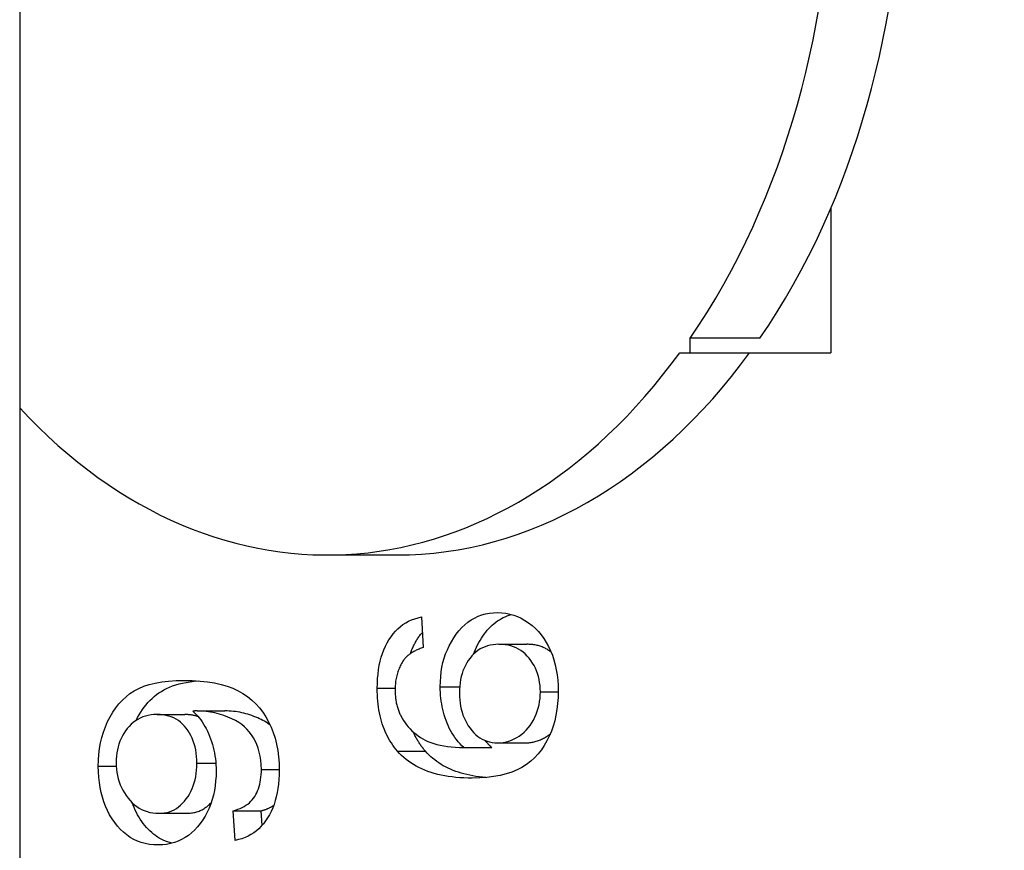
# Model space of a CAD drawing. Header units: inches. Extents: x 3.2 to 50.2, y 2.5 to 32.1.
# Tile 20 of 34: x 32.36 to 32.556, y 17 to 17.165. Entities that reach past the tile are written whole.
import ezdxf

# ---------------------------------------------------------------- set-up
doc = ezdxf.new("R2010")
doc.units = ezdxf.units.IN
doc.header["$MEASUREMENT"] = 0
doc.layers.add('Visible Edges(ANSI)', color=7, linetype='Continuous', lineweight=25)
doc.layers.add('Visible Tangent Edges(ANSI)', color=7, linetype='Continuous', lineweight=25)

msp = doc.modelspace()

# ---------------------------------------------------------------- linework, layer by layer
at = {"layer": 'Visible Edges(ANSI)'}
for p, q in [((32.35989, 20.05532), (32.35989, 14.34732)), ((32.52166, 17.12786), (32.52166, 17.09895)), ((32.50752, 17.10187), (32.4936, 17.10187)), ((32.4936, 17.09895), (32.4936, 17.10187)), ((32.49154, 17.09895), (32.4936, 17.09895)), ((32.4936, 17.09895), (32.52166, 17.09895)), ((32.42122, 17.0586), (32.43514, 17.0586)), ((32.44001, 17.04623), (32.44036, 17.04013)), ((32.45548, 17.04078), (32.46105, 17.04078)), ((32.38728, 17.02676), (32.39285, 17.02676)), ((32.39526, 17.02748), (32.40083, 17.02748)), ((32.44847, 17.02016), (32.45404, 17.02016)), ((32.45524, 17.02112), (32.46081, 17.02112)), ((32.38763, 17.00705), (32.3932, 17.00705)), ((32.40248, 17.00755), (32.40805, 17.00755)), ((32.40286, 17.00164), (32.40248, 17.00755)), ((32.40824, 17.00463), (32.40805, 17.00755))]:
    msp.add_line(p, q, dxfattribs=at)
at = {"layer": 'Visible Edges(ANSI)', "flags": 128}
for points in [[(32.4312, 17.03201), (32.43122, 17.03298), (32.43127, 17.03392), (32.43135, 17.03483), (32.43146, 17.03572), (32.43161, 17.03657), (32.43179, 17.03739), (32.432, 17.03818), (32.43224, 17.03894), (32.43252, 17.03967), (32.43283, 17.04038), (32.43317, 17.04105), (32.43354, 17.04169), (32.43395, 17.0423), (32.43438, 17.04287), (32.43483, 17.04339), (32.4353, 17.04388), (32.43581, 17.04432), (32.43633, 17.04471), (32.43688, 17.04507), (32.43746, 17.04539), (32.43806, 17.04566), (32.43869, 17.04589), (32.43934, 17.04608), (32.44001, 17.04623)], [(32.44376, 17.03232), (32.44378, 17.03333), (32.44385, 17.03431), (32.44396, 17.03527), (32.44411, 17.03621), (32.44431, 17.03712), (32.44456, 17.038), (32.44484, 17.03886), (32.44518, 17.0397), (32.44555, 17.0405), (32.44598, 17.04129), (32.44644, 17.04205), (32.44695, 17.04278), (32.4475, 17.04347), (32.44807, 17.0441), (32.44866, 17.04467), (32.44929, 17.04518), (32.44994, 17.04563), (32.45061, 17.04602), (32.45131, 17.04636), (32.45204, 17.04663), (32.45279, 17.04684), (32.45357, 17.04699), (32.45438, 17.04708), (32.45521, 17.04711)], [(32.4504, 17.03883), (32.45058, 17.0393), (32.45078, 17.03977), (32.45098, 17.04022), (32.45121, 17.04067), (32.45144, 17.04111), (32.4517, 17.04155), (32.45196, 17.04197), (32.45224, 17.04239), (32.45253, 17.0428), (32.45284, 17.0432), (32.45315, 17.04357), (32.45347, 17.04393), (32.4538, 17.04427), (32.45414, 17.04459), (32.45448, 17.04489), (32.45484, 17.04517), (32.4552, 17.04543), (32.45557, 17.04567), (32.45595, 17.0459), (32.45633, 17.0461), (32.45673, 17.04629), (32.45713, 17.04646), (32.45754, 17.0466), (32.45796, 17.04673)], [(32.45521, 17.04711), (32.45603, 17.04707), (32.45684, 17.04698), (32.45763, 17.04682), (32.45841, 17.0466), (32.45917, 17.04631), (32.45992, 17.04596), (32.46066, 17.04555), (32.46138, 17.04507), (32.46207, 17.04453), (32.46273, 17.04395), (32.46334, 17.04333), (32.4639, 17.04265), (32.46443, 17.04193), (32.46492, 17.04116), (32.46536, 17.04035), (32.46576, 17.03948), (32.46612, 17.03858), (32.46643, 17.03765), (32.46669, 17.03669), (32.4669, 17.0357), (32.46707, 17.03468), (32.46719, 17.03363), (32.46726, 17.03255), (32.46728, 17.03144)], [(32.4378, 17.0389), (32.43787, 17.03911), (32.43794, 17.03931), (32.43802, 17.03951), (32.4381, 17.03971), (32.43818, 17.0399), (32.43827, 17.0401), (32.43835, 17.04029), (32.43844, 17.04048), (32.43854, 17.04066), (32.43863, 17.04085), (32.43873, 17.04103), (32.43883, 17.04121), (32.43893, 17.04139), (32.43903, 17.04157), (32.43914, 17.04174), (32.43925, 17.04191), (32.43936, 17.04208), (32.43947, 17.04224), (32.43959, 17.0424), (32.4397, 17.04256), (32.43982, 17.04272), (32.43994, 17.04287), (32.44006, 17.04302), (32.44019, 17.04316)], [(32.44036, 17.04013), (32.44015, 17.04006), (32.43995, 17.03999), (32.43974, 17.03991), (32.43955, 17.03983), (32.43936, 17.03975), (32.43917, 17.03967), (32.43899, 17.03959), (32.43881, 17.0395), (32.43864, 17.03941), (32.43847, 17.03932), (32.4383, 17.03923), (32.43815, 17.03913), (32.43799, 17.03903), (32.43784, 17.03893), (32.4377, 17.03883), (32.43756, 17.03873), (32.43743, 17.03862), (32.4373, 17.03851), (32.43717, 17.0384), (32.43705, 17.03828), (32.43693, 17.03817), (32.43682, 17.03805), (32.43672, 17.03793), (32.43662, 17.03781)], [(32.45548, 17.04078), (32.45488, 17.04076), (32.4543, 17.0407), (32.45374, 17.04061), (32.45321, 17.04048), (32.45269, 17.0403), (32.4522, 17.04009), (32.45173, 17.03985), (32.45128, 17.03956), (32.45085, 17.03924), (32.45045, 17.03887), (32.45006, 17.03847), (32.4497, 17.03804), (32.44936, 17.03757), (32.44905, 17.03708), (32.44877, 17.03657), (32.44852, 17.03604), (32.4483, 17.03549), (32.44811, 17.03492), (32.44795, 17.03433), (32.44782, 17.03372), (32.44772, 17.03308), (32.44764, 17.03243), (32.4476, 17.03176), (32.44758, 17.03106)], [(32.46373, 17.03129), (32.46371, 17.03194), (32.46366, 17.03257), (32.46359, 17.03318), (32.46348, 17.03378), (32.46334, 17.03436), (32.46317, 17.03493), (32.46297, 17.03548), (32.46274, 17.03602), (32.46248, 17.03654), (32.46218, 17.03704), (32.46186, 17.03753), (32.4615, 17.038), (32.46112, 17.03844), (32.46072, 17.03885), (32.46029, 17.03922), (32.45985, 17.03954), (32.45938, 17.03983), (32.45889, 17.04008), (32.45837, 17.0403), (32.45784, 17.04047), (32.45728, 17.04061), (32.4567, 17.0407), (32.4561, 17.04076), (32.45548, 17.04078)], [(32.46588, 17.0392), (32.46571, 17.03933), (32.46555, 17.03945), (32.46537, 17.03957), (32.4652, 17.03968), (32.46502, 17.03979), (32.46484, 17.03989), (32.46466, 17.03999), (32.46447, 17.04008), (32.46428, 17.04016), (32.46408, 17.04024), (32.46389, 17.04032), (32.46369, 17.04038), (32.46348, 17.04045), (32.46328, 17.04051), (32.46307, 17.04056), (32.46286, 17.0406), (32.46264, 17.04065), (32.46242, 17.04068), (32.4622, 17.04071), (32.46198, 17.04074), (32.46175, 17.04076), (32.46152, 17.04077), (32.46128, 17.04078), (32.46105, 17.04078)], [(32.43662, 17.03781), (32.43646, 17.0376), (32.43632, 17.03738), (32.43618, 17.03716), (32.43605, 17.03694), (32.43592, 17.03671), (32.4358, 17.03648), (32.43569, 17.03624), (32.43558, 17.036), (32.43548, 17.03576), (32.43539, 17.03551), (32.4353, 17.03526), (32.43522, 17.03501), (32.43515, 17.03475), (32.43508, 17.03448), (32.43502, 17.03422), (32.43496, 17.03395), (32.43492, 17.03367), (32.43487, 17.03339), (32.43484, 17.03311), (32.43481, 17.03282), (32.43479, 17.03253), (32.43477, 17.03224), (32.43476, 17.03194), (32.43476, 17.03163)], [(32.37556, 17.01643), (32.37559, 17.01763), (32.37568, 17.01881), (32.37582, 17.01997), (32.37603, 17.0211), (32.37629, 17.0222), (32.37661, 17.02327), (32.37698, 17.02432), (32.37742, 17.02535), (32.37791, 17.02633), (32.37845, 17.02724), (32.37904, 17.0281), (32.37967, 17.0289), (32.38036, 17.02964), (32.3811, 17.03031), (32.38188, 17.03093), (32.38272, 17.03148), (32.38362, 17.03197), (32.38462, 17.0324), (32.38572, 17.03276), (32.38692, 17.03305), (32.38821, 17.03328), (32.38959, 17.03345), (32.39107, 17.03354), (32.39265, 17.03358)], [(32.38311, 17.0256), (32.38339, 17.02617), (32.3837, 17.02672), (32.38402, 17.02724), (32.38435, 17.02775), (32.38471, 17.02824), (32.38508, 17.0287), (32.38546, 17.02915), (32.38587, 17.02958), (32.38629, 17.02998), (32.38673, 17.03036), (32.38718, 17.03073), (32.38765, 17.03107), (32.38814, 17.03139), (32.38865, 17.03169), (32.38919, 17.03197), (32.38976, 17.03223), (32.39036, 17.03246), (32.391, 17.03267), (32.39167, 17.03286), (32.39237, 17.03303), (32.39311, 17.03317), (32.39388, 17.0333), (32.39468, 17.0334), (32.39551, 17.03348)], [(32.39265, 17.03358), (32.3943, 17.03354), (32.39587, 17.03345), (32.39735, 17.03329), (32.39874, 17.03306), (32.40005, 17.03277), (32.40126, 17.03241), (32.40239, 17.03199), (32.40344, 17.0315), (32.40441, 17.03095), (32.40532, 17.03033), (32.40617, 17.02966), (32.40697, 17.02891), (32.4077, 17.02811), (32.40837, 17.02724), (32.40899, 17.0263), (32.40954, 17.02531), (32.41003, 17.02426), (32.41046, 17.02316), (32.41082, 17.02202), (32.41112, 17.02084), (32.41135, 17.01961), (32.41151, 17.01834), (32.41161, 17.01703), (32.41164, 17.01567)], [(32.43524, 17.01944), (32.43491, 17.01983), (32.4346, 17.02024), (32.43429, 17.02065), (32.43401, 17.02108), (32.43373, 17.02152), (32.43347, 17.02197), (32.43323, 17.02243), (32.433, 17.0229), (32.43278, 17.02339), (32.43258, 17.02388), (32.43239, 17.02439), (32.43221, 17.02491), (32.43205, 17.02544), (32.4319, 17.02598), (32.43177, 17.02653), (32.43165, 17.02709), (32.43154, 17.02767), (32.43145, 17.02826), (32.43138, 17.02885), (32.43131, 17.02946), (32.43126, 17.03008), (32.43123, 17.03072), (32.43121, 17.03136), (32.4312, 17.03201)], [(32.43476, 17.03163), (32.43476, 17.03139), (32.43477, 17.03115), (32.43478, 17.03091), (32.43479, 17.03068), (32.43481, 17.03044), (32.43483, 17.03021), (32.43486, 17.02998), (32.43489, 17.02976), (32.43492, 17.02953), (32.43496, 17.02931), (32.435, 17.0291), (32.43505, 17.02888), (32.4351, 17.02867), (32.43515, 17.02846), (32.43521, 17.02825), (32.43527, 17.02804), (32.43534, 17.02784), (32.43541, 17.02764), (32.43548, 17.02744), (32.43556, 17.02725), (32.43564, 17.02705), (32.43573, 17.02686), (32.43582, 17.02667), (32.43592, 17.02649)], [(32.44847, 17.02016), (32.44808, 17.02054), (32.44771, 17.02093), (32.44735, 17.02133), (32.44701, 17.02175), (32.44669, 17.02218), (32.44638, 17.02263), (32.4461, 17.02309), (32.44583, 17.02356), (32.44557, 17.02405), (32.44534, 17.02455), (32.44512, 17.02506), (32.44492, 17.02559), (32.44473, 17.02613), (32.44456, 17.02667), (32.44441, 17.02722), (32.44427, 17.02777), (32.44415, 17.02833), (32.44405, 17.02889), (32.44396, 17.02945), (32.44389, 17.03001), (32.44383, 17.03058), (32.44379, 17.03116), (32.44377, 17.03174), (32.44376, 17.03232)], [(32.44758, 17.03106), (32.4476, 17.03038), (32.44764, 17.02971), (32.44772, 17.02906), (32.44782, 17.02843), (32.44795, 17.02782), (32.44811, 17.02722), (32.4483, 17.02664), (32.44852, 17.02608), (32.44877, 17.02554), (32.44905, 17.02501), (32.44936, 17.0245), (32.4497, 17.02401), (32.45006, 17.02355), (32.45044, 17.02313), (32.45084, 17.02274), (32.45126, 17.0224), (32.45169, 17.0221), (32.45214, 17.02184), (32.45261, 17.02162), (32.4531, 17.02144), (32.45361, 17.0213), (32.45413, 17.0212), (32.45468, 17.02114), (32.45524, 17.02112)], [(32.46728, 17.03144), (32.46726, 17.03018), (32.46717, 17.02896), (32.46703, 17.02777), (32.46684, 17.02663), (32.46659, 17.02552), (32.46629, 17.02446), (32.46593, 17.02343), (32.46551, 17.02245), (32.46504, 17.0215), (32.46451, 17.0206), (32.46393, 17.01973), (32.46329, 17.01891), (32.46259, 17.01813), (32.46182, 17.01743), (32.46098, 17.01679), (32.46006, 17.01622), (32.45907, 17.01571), (32.45801, 17.01528), (32.45688, 17.01491), (32.45568, 17.0146), (32.4544, 17.01437), (32.45305, 17.0142), (32.45164, 17.0141), (32.45014, 17.01407)], [(32.45524, 17.02112), (32.45579, 17.02114), (32.45634, 17.0212), (32.45689, 17.02131), (32.45743, 17.02145), (32.45796, 17.02164), (32.45849, 17.02188), (32.45901, 17.02215), (32.45952, 17.02247), (32.46002, 17.02282), (32.46049, 17.02321), (32.46092, 17.02363), (32.46133, 17.02408), (32.4617, 17.02457), (32.46205, 17.02509), (32.46236, 17.02564), (32.46265, 17.02622), (32.4629, 17.02683), (32.46312, 17.02744), (32.4633, 17.02806), (32.46346, 17.02869), (32.46357, 17.02933), (32.46366, 17.02997), (32.46371, 17.03063), (32.46373, 17.03129)], [(32.38728, 17.02676), (32.38667, 17.02674), (32.38608, 17.02668), (32.38551, 17.02658), (32.38496, 17.02644), (32.38443, 17.02627), (32.38393, 17.02606), (32.38344, 17.0258), (32.38298, 17.02551), (32.38254, 17.02518), (32.38212, 17.02481), (32.38172, 17.0244), (32.38134, 17.02395), (32.38099, 17.02348), (32.38067, 17.02299), (32.38038, 17.02248), (32.38012, 17.02196), (32.37989, 17.02142), (32.37969, 17.02086), (32.37953, 17.02029), (32.37939, 17.0197), (32.37928, 17.0191), (32.37921, 17.01848), (32.37916, 17.01784), (32.37915, 17.01719)], [(32.39523, 17.01704), (32.39522, 17.01773), (32.39517, 17.01841), (32.3951, 17.01906), (32.395, 17.01969), (32.39487, 17.0203), (32.3947, 17.0209), (32.39451, 17.02147), (32.39429, 17.02202), (32.39404, 17.02255), (32.39376, 17.02306), (32.39346, 17.02354), (32.39312, 17.02401), (32.39275, 17.02445), (32.39237, 17.02485), (32.39196, 17.02521), (32.39153, 17.02554), (32.39108, 17.02582), (32.3906, 17.02607), (32.3901, 17.02628), (32.38958, 17.02645), (32.38904, 17.02658), (32.38848, 17.02668), (32.38789, 17.02674), (32.38728, 17.02676)], [(32.39546, 17.02635), (32.39536, 17.02639), (32.39526, 17.02642), (32.39516, 17.02645), (32.39506, 17.02648), (32.39496, 17.0265), (32.39485, 17.02653), (32.39475, 17.02655), (32.39464, 17.02658), (32.39454, 17.0266), (32.39443, 17.02662), (32.39432, 17.02664), (32.39422, 17.02666), (32.39411, 17.02667), (32.394, 17.02669), (32.39389, 17.0267), (32.39377, 17.02671), (32.39366, 17.02672), (32.39355, 17.02673), (32.39343, 17.02674), (32.39332, 17.02674), (32.3932, 17.02675), (32.39309, 17.02675), (32.39297, 17.02675), (32.39285, 17.02676)], [(32.39526, 17.02748), (32.39524, 17.02748), (32.39521, 17.02748), (32.39519, 17.02748), (32.39516, 17.02748), (32.39513, 17.02748), (32.3951, 17.02748), (32.39508, 17.02748), (32.39504, 17.02748), (32.39501, 17.02747), (32.39498, 17.02747), (32.39494, 17.02747), (32.39491, 17.02747), (32.39487, 17.02747), (32.39484, 17.02747), (32.3948, 17.02746), (32.39476, 17.02746), (32.39472, 17.02746), (32.39467, 17.02746), (32.39463, 17.02746), (32.39459, 17.02745), (32.39454, 17.02745), (32.39449, 17.02745), (32.39445, 17.02744), (32.3944, 17.02744)], [(32.3944, 17.02744), (32.39474, 17.02713), (32.39507, 17.02679), (32.39539, 17.02644), (32.39569, 17.02607), (32.39599, 17.02568), (32.39628, 17.02527), (32.39655, 17.02485), (32.39682, 17.0244), (32.39707, 17.02394), (32.39731, 17.02345), (32.39755, 17.02295), (32.39777, 17.02243), (32.39797, 17.0219), (32.39816, 17.02135), (32.39833, 17.0208), (32.39848, 17.02025), (32.39862, 17.01968), (32.39874, 17.01911), (32.39883, 17.01853), (32.39892, 17.01794), (32.39898, 17.01735), (32.39902, 17.01674), (32.39905, 17.01613), (32.39906, 17.01551)], [(32.40809, 17.01582), (32.40806, 17.01674), (32.40799, 17.01762), (32.40786, 17.01847), (32.40768, 17.01928), (32.40745, 17.02006), (32.40717, 17.02079), (32.40685, 17.02149), (32.40649, 17.02214), (32.4061, 17.02274), (32.40567, 17.02331), (32.40521, 17.02382), (32.40472, 17.0243), (32.40418, 17.02474), (32.40358, 17.02515), (32.40292, 17.02554), (32.4022, 17.02591), (32.40142, 17.02625), (32.40058, 17.02657), (32.39971, 17.02684), (32.39883, 17.02707), (32.39795, 17.02725), (32.39706, 17.02738), (32.39616, 17.02745), (32.39526, 17.02748)], [(32.40986, 17.02465), (32.40959, 17.02485), (32.40931, 17.02504), (32.40902, 17.02523), (32.40871, 17.02541), (32.4084, 17.02559), (32.40806, 17.02576), (32.40772, 17.02593), (32.40736, 17.02609), (32.40699, 17.02625), (32.40661, 17.0264), (32.40621, 17.02654), (32.40581, 17.02668), (32.4054, 17.02681), (32.40499, 17.02693), (32.40458, 17.02703), (32.40417, 17.02713), (32.40376, 17.02721), (32.40334, 17.02728), (32.40293, 17.02734), (32.40251, 17.02739), (32.40209, 17.02743), (32.40167, 17.02746), (32.40125, 17.02747), (32.40083, 17.02748)], [(32.43592, 17.02649), (32.43617, 17.02601), (32.43645, 17.02556), (32.43674, 17.02512), (32.43706, 17.02469), (32.43739, 17.02429), (32.43775, 17.0239), (32.43812, 17.02352), (32.43851, 17.02317), (32.43893, 17.02283), (32.43936, 17.02251), (32.43981, 17.0222), (32.44028, 17.02192), (32.44078, 17.02165), (32.44131, 17.0214), (32.44187, 17.02118), (32.44247, 17.02098), (32.44311, 17.0208), (32.44377, 17.02064), (32.44447, 17.0205), (32.4452, 17.02039), (32.44597, 17.0203), (32.44677, 17.02023), (32.44761, 17.02019), (32.44847, 17.02016)], [(32.44081, 17.01944), (32.44069, 17.01958), (32.44057, 17.01972), (32.44045, 17.01987), (32.44033, 17.02002), (32.44022, 17.02017), (32.44011, 17.02032), (32.43999, 17.02047), (32.43989, 17.02062), (32.43978, 17.02077), (32.43967, 17.02093), (32.43957, 17.02109), (32.43947, 17.02125), (32.43937, 17.02141), (32.43927, 17.02157), (32.43917, 17.02173), (32.43908, 17.0219), (32.43899, 17.02206), (32.4389, 17.02223), (32.43881, 17.0224), (32.43872, 17.02257), (32.43864, 17.02275), (32.43856, 17.02292), (32.43848, 17.0231), (32.4384, 17.02327)], [(32.46081, 17.02112), (32.46102, 17.02112), (32.46124, 17.02113), (32.46145, 17.02114), (32.46166, 17.02117), (32.46188, 17.02119), (32.46209, 17.02123), (32.4623, 17.02127), (32.46251, 17.02132), (32.46272, 17.02137), (32.46292, 17.02143), (32.46313, 17.0215), (32.46334, 17.02157), (32.46354, 17.02165), (32.46375, 17.02174), (32.46395, 17.02183), (32.46415, 17.02193), (32.46435, 17.02203), (32.46456, 17.02214), (32.46476, 17.02226), (32.46495, 17.02238), (32.46515, 17.02251), (32.46535, 17.02264), (32.46554, 17.02278), (32.46572, 17.02293)], [(32.45404, 17.02016), (32.45398, 17.02022), (32.45392, 17.02027), (32.45386, 17.02033), (32.45381, 17.02039), (32.45375, 17.02044), (32.45369, 17.0205), (32.45363, 17.02056), (32.45358, 17.02061), (32.45352, 17.02067), (32.45346, 17.02073), (32.45341, 17.02079), (32.45335, 17.02085), (32.4533, 17.02091), (32.45324, 17.02096), (32.45319, 17.02102), (32.45313, 17.02108), (32.45308, 17.02114), (32.45303, 17.02121), (32.45297, 17.02127), (32.45292, 17.02133), (32.45287, 17.02139), (32.45282, 17.02145), (32.45277, 17.02151), (32.45272, 17.02158)], [(32.45014, 17.01407), (32.4493, 17.01407), (32.44848, 17.0141), (32.44767, 17.01415), (32.44689, 17.01421), (32.44612, 17.0143), (32.44537, 17.0144), (32.44465, 17.01452), (32.44394, 17.01466), (32.44325, 17.01482), (32.44258, 17.015), (32.44193, 17.01519), (32.4413, 17.01541), (32.44069, 17.01564), (32.4401, 17.01589), (32.43952, 17.01616), (32.43897, 17.01645), (32.43844, 17.01676), (32.43792, 17.01709), (32.43743, 17.01743), (32.43695, 17.0178), (32.43649, 17.01818), (32.43606, 17.01858), (32.43564, 17.019), (32.43524, 17.01944)], [(32.45284, 17.01418), (32.45218, 17.01424), (32.45153, 17.01432), (32.45089, 17.01441), (32.45027, 17.01451), (32.44966, 17.01463), (32.44907, 17.01476), (32.44849, 17.0149), (32.44793, 17.01506), (32.44738, 17.01523), (32.44684, 17.01542), (32.44632, 17.01562), (32.44581, 17.01583), (32.44531, 17.01606), (32.44483, 17.01629), (32.44437, 17.01655), (32.44392, 17.01681), (32.44348, 17.0171), (32.44305, 17.01739), (32.44265, 17.0177), (32.44225, 17.01802), (32.44187, 17.01835), (32.4415, 17.0187), (32.44115, 17.01906), (32.44081, 17.01944)], [(32.3875, 17.00073), (32.38662, 17.00076), (32.38576, 17.00085), (32.38494, 17.00101), (32.38414, 17.00122), (32.38337, 17.0015), (32.38264, 17.00185), (32.38193, 17.00225), (32.38125, 17.00272), (32.3806, 17.00325), (32.37999, 17.00384), (32.3794, 17.00449), (32.37884, 17.0052), (32.37831, 17.00597), (32.37783, 17.00676), (32.3774, 17.00759), (32.37702, 17.00844), (32.37668, 17.00933), (32.37638, 17.01025), (32.37613, 17.0112), (32.37592, 17.01218), (32.37577, 17.0132), (32.37565, 17.01424), (32.37558, 17.01532), (32.37556, 17.01643)], [(32.37915, 17.01719), (32.37916, 17.01651), (32.37921, 17.01585), (32.37929, 17.0152), (32.37941, 17.01457), (32.37955, 17.01395), (32.37973, 17.01335), (32.37995, 17.01276), (32.38019, 17.01219), (32.38047, 17.01164), (32.38078, 17.0111), (32.38113, 17.01057), (32.3815, 17.01006), (32.38191, 17.00958), (32.38233, 17.00914), (32.38277, 17.00875), (32.38323, 17.00839), (32.38371, 17.00808), (32.38421, 17.00781), (32.38474, 17.00758), (32.38528, 17.00739), (32.38584, 17.00724), (32.38642, 17.00714), (32.38701, 17.00707), (32.38763, 17.00705)], [(32.38763, 17.00705), (32.38819, 17.00707), (32.38872, 17.00713), (32.38924, 17.00723), (32.38974, 17.00737), (32.39022, 17.00755), (32.39069, 17.00777), (32.39114, 17.00803), (32.39157, 17.00832), (32.39198, 17.00866), (32.39238, 17.00904), (32.39276, 17.00945), (32.39312, 17.00991), (32.39346, 17.0104), (32.39376, 17.0109), (32.39404, 17.01143), (32.39429, 17.01197), (32.39451, 17.01254), (32.3947, 17.01312), (32.39487, 17.01373), (32.395, 17.01435), (32.3951, 17.01499), (32.39517, 17.01565), (32.39522, 17.01634), (32.39523, 17.01704)], [(32.40248, 17.00755), (32.40296, 17.00768), (32.40342, 17.00784), (32.40385, 17.00801), (32.40426, 17.00821), (32.40465, 17.00842), (32.40502, 17.00865), (32.40536, 17.0089), (32.40569, 17.00917), (32.40599, 17.00945), (32.40626, 17.00976), (32.40652, 17.01008), (32.40675, 17.01043), (32.40697, 17.01079), (32.40716, 17.01116), (32.40734, 17.01156), (32.40749, 17.01196), (32.40763, 17.01239), (32.40775, 17.01283), (32.40786, 17.01329), (32.40794, 17.01376), (32.408, 17.01425), (32.40805, 17.01476), (32.40808, 17.01528), (32.40809, 17.01582)], [(32.39906, 17.01551), (32.39904, 17.01449), (32.39897, 17.0135), (32.39886, 17.01253), (32.39871, 17.01159), (32.39851, 17.01067), (32.39826, 17.00978), (32.39798, 17.00892), (32.39765, 17.00809), (32.39727, 17.00728), (32.39685, 17.0065), (32.39639, 17.00574), (32.39588, 17.00501), (32.39534, 17.00433), (32.39476, 17.0037), (32.39416, 17.00314), (32.39354, 17.00263), (32.39288, 17.00219), (32.39219, 17.0018), (32.39148, 17.00147), (32.39074, 17.0012), (32.38997, 17.00099), (32.38918, 17.00085), (32.38835, 17.00076), (32.3875, 17.00073)], [(32.41164, 17.01567), (32.41163, 17.01471), (32.41158, 17.01378), (32.4115, 17.01288), (32.41139, 17.01201), (32.41124, 17.01117), (32.41107, 17.01036), (32.41086, 17.00958), (32.41062, 17.00883), (32.41035, 17.00811), (32.41004, 17.00742), (32.40971, 17.00675), (32.40934, 17.00612), (32.40894, 17.00552), (32.40852, 17.00496), (32.40807, 17.00445), (32.4076, 17.00397), (32.40709, 17.00354), (32.40657, 17.00314), (32.40601, 17.00279), (32.40544, 17.00248), (32.40483, 17.00221), (32.4042, 17.00198), (32.40354, 17.00179), (32.40286, 17.00164)], [(32.39026, 17.00107), (32.38982, 17.00119), (32.38938, 17.00134), (32.38895, 17.0015), (32.38853, 17.00169), (32.38812, 17.00189), (32.38772, 17.00211), (32.38733, 17.00236), (32.38695, 17.00262), (32.38658, 17.00291), (32.38621, 17.00321), (32.38586, 17.00353), (32.38552, 17.00388), (32.38518, 17.00424), (32.38486, 17.00462), (32.38454, 17.00502), (32.38423, 17.00544), (32.38394, 17.00587), (32.38366, 17.00631), (32.3834, 17.00677), (32.38315, 17.00723), (32.38292, 17.0077), (32.3827, 17.00818), (32.38249, 17.00867), (32.3823, 17.00917)], [(32.3932, 17.00705), (32.39344, 17.00706), (32.39368, 17.00707), (32.39391, 17.00709), (32.39414, 17.00711), (32.39437, 17.00714), (32.39459, 17.00718), (32.39481, 17.00723), (32.39503, 17.00729), (32.39524, 17.00735), (32.39545, 17.00742), (32.39566, 17.0075), (32.39586, 17.00758), (32.39606, 17.00767), (32.39626, 17.00777), (32.39646, 17.00788), (32.39665, 17.00799), (32.39684, 17.00811), (32.39702, 17.00824), (32.3972, 17.00837), (32.39738, 17.00852), (32.39756, 17.00867), (32.39773, 17.00882), (32.3979, 17.00899), (32.39806, 17.00916)], [(32.40805, 17.00755), (32.40817, 17.00758), (32.40829, 17.00761), (32.4084, 17.00765), (32.40852, 17.00768), (32.40863, 17.00772), (32.40875, 17.00776), (32.40886, 17.00779), (32.40897, 17.00783), (32.40908, 17.00787), (32.40918, 17.00792), (32.40929, 17.00796), (32.40939, 17.008), (32.4095, 17.00805), (32.4096, 17.0081), (32.4097, 17.00814), (32.4098, 17.00819), (32.4099, 17.00824), (32.40999, 17.00829), (32.41009, 17.00834), (32.41018, 17.0084), (32.41028, 17.00845), (32.41037, 17.00851), (32.41046, 17.00856), (32.41055, 17.00862)]]:
    msp.add_lwpolyline(points, dxfattribs=at)
at = {"layer": 'Visible Edges(ANSI)'}
for centre, major_axis, start_param, end_param in [((32.33873, 17.20132), (0, -0.47244), 0.063357, 3.078236), ((32.29984, 17.20132), (0, 0.47244), 3.322306, 6.102472), ((32.42122, 17.20132), (0, 0.14272), 3.941428, 5.48335), ((32.43514, 17.20132), (0, -0.14272), 0.799835, 2.341757), ((32.42122, 17.20132), (0, -0.14272), 5.629945, 7.054146), ((32.43514, 17.20132), (0, -0.14272), 0, 0.770961)]:
    msp.add_ellipse(centre, major_axis=major_axis, ratio=0.707107, start_param=start_param, end_param=end_param, dxfattribs=at)
at = {"layer": 'Visible Tangent Edges(ANSI)'}
for p, q in [((32.4312, 17.03201), (32.43476, 17.03201)), ((32.44376, 17.03232), (32.44763, 17.03232)), ((32.46373, 17.03129), (32.46728, 17.03129)), ((32.43524, 17.01944), (32.44081, 17.01944)), ((32.37556, 17.01643), (32.37917, 17.01643)), ((32.39523, 17.01704), (32.399, 17.01704)), ((32.40809, 17.01582), (32.41164, 17.01582))]:
    msp.add_line(p, q, dxfattribs=at)

doc.saveas('drawing.dxf')
